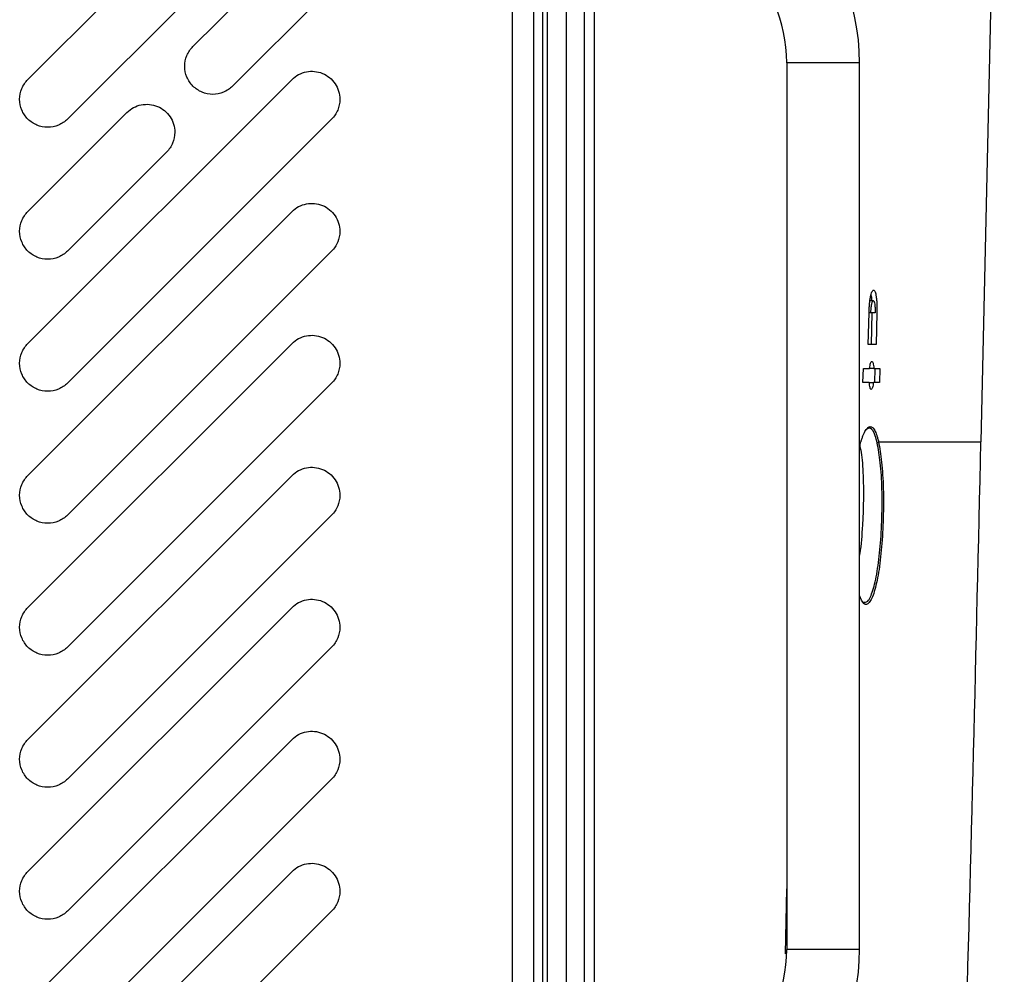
# Model space of a CAD drawing. Header units: millimetres. Extents: x 155473 to 158085, y 111018 to 114514.
# Tile 89 of 181: x 156493 to 156598, y 112568 to 112670. Entities that reach past the tile are written whole.
import ezdxf

# ---------------------------------------------------------------- set-up
doc = ezdxf.new("R2010")
doc.units = ezdxf.units.MM

msp = doc.modelspace()

# ---------------------------------------------------------------- linework, layer by layer
at = {"color": 7, "linetype": 'Continuous', "lineweight": 25}
for p, q in [((156545.81, 112386.87), (156545.81, 113237.12)), ((156549.56, 112376.24), (156549.56, 112827.24)), ((156551.56, 112827.24), (156551.56, 112376.24)), ((156548.06, 112810.62), (156548.06, 112386.87)), ((156549.06, 112384.37), (156549.06, 112810.62)), ((156595.97, 112624.72), (156598.47, 112734.72)), ((156522.19, 112691.81), (156493.9, 112663.53)), ((156498.15, 112659.29), (156526.43, 112687.57)), ((156553.49, 112681.43), (156553.49, 112554.23)), ((156554.56, 112681.43), (156554.56, 112554.23)), ((156522.19, 112677.67), (156511.58, 112667.07)), ((156515.82, 112662.82), (156526.43, 112673.43)), ((156575.16, 112665.33), (156575.16, 112570.33)), ((156582.96, 112665.33), (156575.16, 112665.33)), ((156582.96, 112570.33), (156582.96, 112665.33)), ((156522.19, 112663.53), (156493.9, 112635.25)), ((156504.51, 112660), (156493.9, 112649.39)), ((156498.15, 112631), (156526.43, 112659.29)), ((156498.15, 112645.15), (156508.75, 112655.75)), ((156522.19, 112649.39), (156493.9, 112621.1)), ((156498.15, 112616.86), (156526.43, 112645.15)), ((156584.44, 112639.83), (156584.08, 112639.83)), ((156583.9, 112635.13), (156583.98, 112638.53)), ((156584.18, 112638.53), (156583.98, 112638.53)), ((156584.25, 112635.13), (156584.33, 112638.53)), ((156584.83, 112638.53), (156584.75, 112635.13)), ((156584.81, 112638.53), (156584.83, 112638.53)), ((156522.19, 112635.25), (156493.9, 112606.96)), ((156583.33, 112631.08), (156583.37, 112632.58)), ((156584.49, 112632.58), (156583.99, 112632.58)), ((156584.59, 112631.08), (156584.63, 112632.58)), ((156585.13, 112632.58), (156585.09, 112631.08)), ((156498.15, 112602.72), (156526.43, 112631)), ((156584.01, 112631.08), (156584.46, 112631.08)), ((156522.19, 112621.1), (156493.9, 112592.82)), ((156498.15, 112588.58), (156526.43, 112616.86)), ((156522.19, 112606.96), (156493.9, 112578.68)), ((156498.15, 112574.44), (156526.43, 112602.72)), ((156522.19, 112592.82), (156493.9, 112564.54)), ((156498.15, 112560.29), (156526.43, 112588.58)), ((156522.19, 112578.68), (156493.9, 112550.39)), ((156575.02, 112569.85), (156575.16, 112576.81)), ((156498.15, 112546.15), (156526.43, 112574.44)), ((156582.96, 112570.33), (156575.16, 112570.33))]:
    msp.add_line(p, q, dxfattribs=at)
for centre, radius, start, end in [((156559.06, 112665.33), 23.9, 0, 90), ((156559.06, 112665.33), 16.1, 0, 90), ((156559.06, 112570.33), 16.1, 270, 0), ((156559.06, 112570.33), 23.9, 270, 0)]:
    msp.add_arc(centre, radius, start, end, dxfattribs=at)
for points, knots in [([(156515.82, 112662.82), (156515.55, 112662.55), (156515.21, 112662.32), (156514.49, 112662.02), (156514.1, 112661.94), (156513.31, 112661.94), (156512.92, 112662.02), (156512.19, 112662.32), (156511.86, 112662.55), (156511.3, 112663.1), (156511.08, 112663.43), (156510.78, 112664.16), (156510.7, 112664.55), (156510.7, 112665.34), (156510.78, 112665.73), (156511.08, 112666.46), (156511.3, 112666.79), (156511.58, 112667.07)], [0, 0, 0, 0, 0.125, 0.125, 0.25, 0.25, 0.375, 0.375, 0.5, 0.5, 0.625, 0.625, 0.75, 0.75, 0.875, 0.875, 1, 1, 1, 1]), ([(156522.19, 112663.53), (156522.6, 112663.95), (156523.15, 112664.24), (156524.3, 112664.47), (156524.91, 112664.41), (156526, 112663.96), (156526.48, 112663.57), (156527.13, 112662.59), (156527.31, 112662), (156527.31, 112661.41)], [0, 0, 0, 0, 0.25, 0.25, 0.5, 0.5, 0.75, 0.75, 1, 1, 1, 1]), ([(156498.15, 112659.29), (156497.87, 112659.01), (156497.54, 112658.79), (156496.81, 112658.49), (156496.42, 112658.41), (156495.63, 112658.41), (156495.24, 112658.49), (156494.51, 112658.79), (156494.18, 112659.01), (156493.63, 112659.57), (156493.4, 112659.9), (156493.1, 112660.62), (156493.02, 112661.02), (156493.02, 112661.8), (156493.1, 112662.19), (156493.4, 112662.92), (156493.63, 112663.25), (156493.9, 112663.53)], [0, 0, 0, 0, 0.125, 0.125, 0.25, 0.25, 0.375, 0.375, 0.5, 0.5, 0.625, 0.625, 0.75, 0.75, 0.875, 0.875, 1, 1, 1, 1]), ([(156504.51, 112660), (156504.93, 112660.41), (156505.47, 112660.7), (156506.62, 112660.93), (156507.24, 112660.87), (156508.32, 112660.42), (156508.8, 112660.03), (156509.45, 112659.05), (156509.63, 112658.46), (156509.63, 112657.87)], [0, 0, 0, 0, 0.25, 0.25, 0.5, 0.5, 0.75, 0.75, 1, 1, 1, 1]), ([(156527.31, 112661.41), (156527.31, 112661.02), (156527.23, 112660.62), (156526.93, 112659.9), (156526.71, 112659.57), (156526.43, 112659.29)], [0, 0, 0, 0, 0.5, 0.5, 1, 1, 1, 1]), ([(156509.63, 112657.87), (156509.63, 112657.48), (156509.55, 112657.09), (156509.25, 112656.36), (156509.03, 112656.03), (156508.75, 112655.75)], [0, 0, 0, 0, 0.5, 0.5, 1, 1, 1, 1]), ([(156522.19, 112649.39), (156522.6, 112649.81), (156523.15, 112650.09), (156524.3, 112650.32), (156524.91, 112650.26), (156526, 112649.81), (156526.48, 112649.42), (156527.13, 112648.44), (156527.31, 112647.86), (156527.31, 112647.27)], [0, 0, 0, 0, 0.25, 0.25, 0.5, 0.5, 0.75, 0.75, 1, 1, 1, 1]), ([(156498.15, 112645.15), (156497.87, 112644.87), (156497.54, 112644.65), (156496.81, 112644.35), (156496.42, 112644.27), (156495.63, 112644.27), (156495.24, 112644.35), (156494.51, 112644.65), (156494.18, 112644.87), (156493.63, 112645.42), (156493.4, 112645.76), (156493.1, 112646.48), (156493.02, 112646.87), (156493.02, 112647.66), (156493.1, 112648.05), (156493.4, 112648.78), (156493.63, 112649.11), (156493.9, 112649.39)], [0, 0, 0, 0, 0.125, 0.125, 0.25, 0.25, 0.375, 0.375, 0.5, 0.5, 0.625, 0.625, 0.75, 0.75, 0.875, 0.875, 1, 1, 1, 1]), ([(156527.31, 112647.27), (156527.31, 112646.87), (156527.23, 112646.48), (156526.93, 112645.76), (156526.71, 112645.42), (156526.43, 112645.15)], [0, 0, 0, 0, 0.5, 0.5, 1, 1, 1, 1]), ([(156583.98, 112638.53), (156583.98, 112638.69), (156583.99, 112638.85), (156584, 112639.16), (156584.02, 112639.32), (156584.05, 112639.61), (156584.06, 112639.75), (156584.1, 112640.01), (156584.12, 112640.14), (156584.19, 112640.47), (156584.24, 112640.65), (156584.32, 112640.83), (156584.35, 112640.88), (156584.41, 112640.94), (156584.44, 112640.96), (156584.49, 112640.96), (156584.52, 112640.94), (156584.57, 112640.88), (156584.6, 112640.84), (156584.64, 112640.72), (156584.67, 112640.64), (156584.71, 112640.47), (156584.73, 112640.37), (156584.76, 112640.14), (156584.78, 112640.02), (156584.8, 112639.76), (156584.81, 112639.61), (156584.83, 112639.32), (156584.83, 112639.17), (156584.83, 112638.85), (156584.83, 112638.69), (156584.83, 112638.53)], [0, 0, 0, 0, 0.0625, 0.0625, 0.125, 0.125, 0.1875, 0.1875, 0.25, 0.25, 0.375, 0.375, 0.4375, 0.4375, 0.5, 0.5, 0.5625, 0.5625, 0.625, 0.625, 0.6875, 0.6875, 0.75, 0.75, 0.8125, 0.8125, 0.875, 0.875, 0.9375, 0.9375, 1, 1, 1, 1]), ([(156584.18, 112638.53), (156584.18, 112638.57), (156584.18, 112638.64), (156584.18, 112638.74), (156584.19, 112638.85), (156584.2, 112638.96), (156584.21, 112639.06), (156584.22, 112639.17), (156584.23, 112639.27), (156584.25, 112639.36), (156584.27, 112639.48), (156584.3, 112639.62), (156584.36, 112639.78), (156584.44, 112639.87), (156584.53, 112639.76), (156584.58, 112639.52), (156584.61, 112639.3), (156584.62, 112639.12), (156584.63, 112638.93), (156584.64, 112638.73), (156584.64, 112638.6), (156584.63, 112638.53)], [0, 0, 0, 0, 0.025802, 0.052102, 0.078906, 0.106219, 0.134047, 0.162394, 0.191264, 0.220662, 0.250592, 0.30886, 0.375783, 0.500373, 0.6342, 0.749358, 0.80098, 0.851822, 0.901916, 0.951297, 1, 1, 1, 1]), ([(156584.29, 112639.83), (156584.29, 112639.9), (156584.27, 112640.17), (156584.23, 112640.34), (156584.2, 112640.47)], [0, 0, 0, 0, 0.252785, 1, 1, 1, 1]), ([(156584.63, 112638.53), (156584.56, 112638.53), (156584.41, 112638.53), (156584.25, 112638.53), (156584.18, 112638.53)], [0, 0, 0, 0, 0.500047, 1, 1, 1, 1]), ([(156522.19, 112635.25), (156522.6, 112635.66), (156523.15, 112635.95), (156524.3, 112636.18), (156524.91, 112636.12), (156526, 112635.67), (156526.48, 112635.28), (156527.13, 112634.3), (156527.31, 112633.71), (156527.31, 112633.13)], [0, 0, 0, 0, 0.25, 0.25, 0.5, 0.5, 0.75, 0.75, 1, 1, 1, 1]), ([(156498.15, 112631), (156497.87, 112630.73), (156497.54, 112630.5), (156496.81, 112630.2), (156496.42, 112630.13), (156495.63, 112630.13), (156495.24, 112630.2), (156494.51, 112630.5), (156494.18, 112630.73), (156493.63, 112631.28), (156493.4, 112631.61), (156493.1, 112632.34), (156493.02, 112632.73), (156493.02, 112633.52), (156493.1, 112633.91), (156493.4, 112634.64), (156493.63, 112634.97), (156493.9, 112635.25)], [0, 0, 0, 0, 0.125, 0.125, 0.25, 0.25, 0.375, 0.375, 0.5, 0.5, 0.625, 0.625, 0.75, 0.75, 0.875, 0.875, 1, 1, 1, 1]), ([(156527.31, 112633.13), (156527.31, 112632.73), (156527.23, 112632.34), (156526.93, 112631.61), (156526.71, 112631.28), (156526.43, 112631)], [0, 0, 0, 0, 0.5, 0.5, 1, 1, 1, 1]), ([(156584.04, 112632.58), (156584.05, 112632.7), (156584.07, 112632.8), (156584.1, 112632.98), (156584.13, 112633.07), (156584.17, 112633.2), (156584.19, 112633.25), (156584.24, 112633.31), (156584.26, 112633.33), (156584.31, 112633.33), (156584.33, 112633.31), (156584.37, 112633.25), (156584.39, 112633.2), (156584.43, 112633.07), (156584.45, 112632.99), (156584.47, 112632.8), (156584.48, 112632.7), (156584.49, 112632.58)], [0, 0, 0, 0, 0.125, 0.125, 0.25, 0.25, 0.375, 0.375, 0.5, 0.5, 0.625, 0.625, 0.75, 0.75, 0.875, 0.875, 1, 1, 1, 1]), ([(156584.46, 112631.08), (156584.44, 112630.97), (156584.43, 112630.86), (156584.39, 112630.68), (156584.37, 112630.6), (156584.33, 112630.47), (156584.31, 112630.42), (156584.26, 112630.35), (156584.24, 112630.33), (156584.19, 112630.33), (156584.17, 112630.35), (156584.12, 112630.41), (156584.1, 112630.46), (156584.07, 112630.59), (156584.05, 112630.68), (156584.02, 112630.86), (156584.01, 112630.97), (156584, 112631.08)], [0, 0, 0, 0, 0.125, 0.125, 0.25, 0.25, 0.375, 0.375, 0.5, 0.5, 0.625, 0.625, 0.75, 0.75, 0.875, 0.875, 1, 1, 1, 1]), ([(156583.12, 112624.72), (156583.13, 112624.78), (156583.15, 112624.85), (156583.19, 112624.97), (156583.21, 112625.03), (156583.27, 112625.21), (156583.32, 112625.32), (156583.44, 112625.62), (156583.52, 112625.79), (156583.65, 112626), (156583.69, 112626.06), (156583.78, 112626.17), (156583.82, 112626.21), (156583.94, 112626.32), (156584.03, 112626.35), (156584.19, 112626.35), (156584.28, 112626.32), (156584.44, 112626.18), (156584.51, 112626.08), (156584.66, 112625.8), (156584.73, 112625.63), (156584.84, 112625.33), (156584.87, 112625.21), (156584.92, 112625.04), (156584.93, 112624.98), (156584.97, 112624.85), (156584.98, 112624.78), (156585, 112624.72)], [0, 0, 0, 0, 0.03125, 0.03125, 0.0625, 0.0625, 0.125, 0.125, 0.25, 0.25, 0.3125, 0.3125, 0.375, 0.375, 0.5, 0.5, 0.625, 0.625, 0.75, 0.75, 0.875, 0.875, 0.9375, 0.9375, 0.96875, 0.96875, 1, 1, 1, 1]), ([(156584.85, 112624.6), (156584.78, 112624.86), (156584.57, 112625.67), (156584.16, 112626.36), (156583.8, 112626.08), (156583.64, 112625.96)], [0, 0, 0, 0, 0.2053251, 0.6435705, 1, 1, 1, 1]), ([(156584.99, 112624.72), (156585.12, 112624.04), (156585.36, 112622.68), (156585.53, 112619.74), (156585.53, 112616.55), (156585.35, 112613.39), (156585.02, 112610.61), (156584.55, 112608.5), (156584, 112607.33), (156583.44, 112607.15), (156583.11, 112607.9), (156582.96, 112608.25)], [0, 0, 0, 0, 0.112166, 0.224368, 0.335661, 0.446483, 0.557775, 0.670296, 0.784378, 0.899766, 1, 1, 1, 1]), ([(156582.96, 112624.06), (156582.98, 112624.18), (156583.03, 112624.44), (156583.09, 112624.62), (156583.11, 112624.72)], [0, 0, 0, 0, 0.491017, 1, 1, 1, 1]), ([(156583, 112624.25), (156583.06, 112623.96), (156583.25, 112623.08), (156583.38, 112620.76), (156583.39, 112618.1), (156583.26, 112615.39), (156583.12, 112613.56), (156582.97, 112612.65), (156582.96, 112612.58)], [0, 0, 0, 0, 0.121461, 0.361511, 0.598411, 0.741403, 0.980927, 1, 1, 1, 1]), ([(156583.33, 112607.55), (156583.51, 112607.52), (156583.87, 112607.45), (156584.4, 112608.66), (156584.87, 112610.71), (156585.21, 112613.45), (156585.38, 112616.56), (156585.39, 112619.7), (156585.22, 112622.59), (156584.97, 112623.93), (156584.85, 112624.6)], [0, 0, 0, 0, 0.116627, 0.24513, 0.371865, 0.497203, 0.622001, 0.747325, 0.873674, 1, 1, 1, 1]), ([(156584.85, 112624.6), (156584.88, 112624.6), (156584.92, 112624.61), (156584.97, 112624.66), (156584.99, 112624.69), (156585, 112624.72)], [0, 0, 0, 0, 0.5, 0.5, 1, 1, 1, 1]), ([(156585, 112624.72), (156586.38, 112624.72), (156589.14, 112624.72), (156592.17, 112624.72), (156594.36, 112624.72), (156595.71, 112624.72), (156595.88, 112624.72), (156595.96, 112624.72)], [0, 0, 0, 0, 0.200007, 0.400071, 0.60032, 0.800436, 1, 1, 1, 1]), ([(156588.17, 112424.06), (156589.39, 112446.18), (156591.83, 112490.86), (156594.43, 112557.76), (156595.45, 112602.53), (156595.96, 112624.72)], [0, 0, 0, 0, 0.330948, 0.668522, 1, 1, 1, 1]), ([(156522.19, 112621.1), (156522.6, 112621.52), (156523.15, 112621.81), (156524.3, 112622.04), (156524.91, 112621.98), (156526, 112621.53), (156526.48, 112621.14), (156527.13, 112620.16), (156527.31, 112619.57), (156527.31, 112618.98)], [0, 0, 0, 0, 0.25, 0.25, 0.5, 0.5, 0.75, 0.75, 1, 1, 1, 1]), ([(156498.15, 112616.86), (156497.87, 112616.58), (156497.54, 112616.36), (156496.81, 112616.06), (156496.42, 112615.98), (156495.63, 112615.98), (156495.24, 112616.06), (156494.51, 112616.36), (156494.18, 112616.58), (156493.63, 112617.14), (156493.4, 112617.47), (156493.1, 112618.2), (156493.02, 112618.59), (156493.02, 112619.38), (156493.1, 112619.77), (156493.4, 112620.49), (156493.63, 112620.83), (156493.9, 112621.1)], [0, 0, 0, 0, 0.125, 0.125, 0.25, 0.25, 0.375, 0.375, 0.5, 0.5, 0.625, 0.625, 0.75, 0.75, 0.875, 0.875, 1, 1, 1, 1]), ([(156527.31, 112618.98), (156527.31, 112618.59), (156527.23, 112618.2), (156526.93, 112617.47), (156526.71, 112617.14), (156526.43, 112616.86)], [0, 0, 0, 0, 0.5, 0.5, 1, 1, 1, 1]), ([(156522.19, 112606.96), (156522.6, 112607.38), (156523.15, 112607.67), (156524.3, 112607.9), (156524.91, 112607.84), (156526, 112607.39), (156526.48, 112607), (156527.13, 112606.02), (156527.31, 112605.43), (156527.31, 112604.84)], [0, 0, 0, 0, 0.25, 0.25, 0.5, 0.5, 0.75, 0.75, 1, 1, 1, 1]), ([(156498.15, 112602.72), (156497.87, 112602.44), (156497.54, 112602.22), (156496.81, 112601.92), (156496.42, 112601.84), (156495.63, 112601.84), (156495.24, 112601.92), (156494.51, 112602.22), (156494.18, 112602.44), (156493.63, 112603), (156493.4, 112603.33), (156493.1, 112604.06), (156493.02, 112604.45), (156493.02, 112605.23), (156493.1, 112605.63), (156493.4, 112606.35), (156493.63, 112606.68), (156493.9, 112606.96)], [0, 0, 0, 0, 0.125, 0.125, 0.25, 0.25, 0.375, 0.375, 0.5, 0.5, 0.625, 0.625, 0.75, 0.75, 0.875, 0.875, 1, 1, 1, 1]), ([(156527.31, 112604.84), (156527.31, 112604.45), (156527.23, 112604.06), (156526.93, 112603.33), (156526.71, 112603), (156526.43, 112602.72)], [0, 0, 0, 0, 0.5, 0.5, 1, 1, 1, 1]), ([(156522.19, 112592.82), (156522.6, 112593.24), (156523.15, 112593.53), (156524.3, 112593.76), (156524.91, 112593.7), (156526, 112593.24), (156526.48, 112592.86), (156527.13, 112591.88), (156527.31, 112591.29), (156527.31, 112590.7)], [0, 0, 0, 0, 0.25, 0.25, 0.5, 0.5, 0.75, 0.75, 1, 1, 1, 1]), ([(156498.15, 112588.58), (156497.87, 112588.3), (156497.54, 112588.08), (156496.81, 112587.78), (156496.42, 112587.7), (156495.63, 112587.7), (156495.24, 112587.78), (156494.51, 112588.08), (156494.18, 112588.3), (156493.63, 112588.86), (156493.4, 112589.19), (156493.1, 112589.91), (156493.02, 112590.31), (156493.02, 112591.09), (156493.1, 112591.48), (156493.4, 112592.21), (156493.63, 112592.54), (156493.9, 112592.82)], [0, 0, 0, 0, 0.125, 0.125, 0.25, 0.25, 0.375, 0.375, 0.5, 0.5, 0.625, 0.625, 0.75, 0.75, 0.875, 0.875, 1, 1, 1, 1]), ([(156527.31, 112590.7), (156527.31, 112590.31), (156527.23, 112589.91), (156526.93, 112589.19), (156526.71, 112588.86), (156526.43, 112588.58)], [0, 0, 0, 0, 0.5, 0.5, 1, 1, 1, 1]), ([(156498.15, 112574.44), (156497.87, 112574.16), (156497.54, 112573.94), (156496.81, 112573.63), (156496.42, 112573.56), (156495.63, 112573.56), (156495.24, 112573.63), (156494.51, 112573.94), (156494.18, 112574.16), (156493.63, 112574.71), (156493.4, 112575.05), (156493.1, 112575.77), (156493.02, 112576.16), (156493.02, 112576.95), (156493.1, 112577.34), (156493.4, 112578.07), (156493.63, 112578.4), (156493.9, 112578.68)], [0, 0, 0, 0, 0.125, 0.125, 0.25, 0.25, 0.375, 0.375, 0.5, 0.5, 0.625, 0.625, 0.75, 0.75, 0.875, 0.875, 1, 1, 1, 1]), ([(156522.19, 112578.68), (156522.6, 112579.09), (156523.15, 112579.38), (156524.3, 112579.61), (156524.91, 112579.55), (156526, 112579.1), (156526.48, 112578.71), (156527.13, 112577.73), (156527.31, 112577.15), (156527.31, 112576.56)], [0, 0, 0, 0, 0.25, 0.25, 0.5, 0.5, 0.75, 0.75, 1, 1, 1, 1]), ([(156527.31, 112576.56), (156527.31, 112576.16), (156527.23, 112575.77), (156526.93, 112575.05), (156526.71, 112574.71), (156526.43, 112574.44)], [0, 0, 0, 0, 0.5, 0.5, 1, 1, 1, 1])]:
    msp.add_open_spline(points, degree=3, knots=knots, dxfattribs=at)
for points in [[(156584.75, 112635.13), (156584.47, 112635.13), (156584.19, 112635.13), (156583.9, 112635.13)], [(156583.37, 112632.58), (156583.59, 112632.58), (156583.82, 112632.58), (156584.04, 112632.58)], [(156584.49, 112632.58), (156584.71, 112632.58), (156584.92, 112632.58), (156585.13, 112632.58)], [(156584, 112631.08), (156583.78, 112631.08), (156583.56, 112631.08), (156583.33, 112631.08)], [(156585.09, 112631.08), (156584.89, 112631.08), (156584.67, 112631.08), (156584.46, 112631.08)]]:
    msp.add_open_spline(points, degree=3, dxfattribs=at)

doc.saveas('drawing.dxf')
